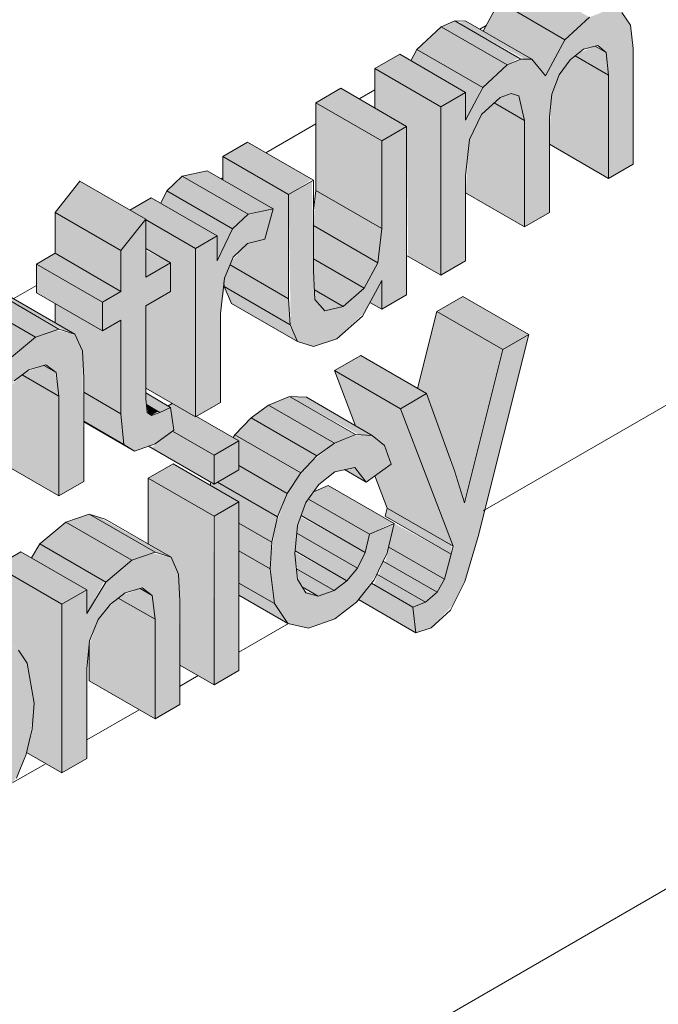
# Model space of a CAD drawing. Header units: centimetres. Extents: x 63272 to 70946, y -123 to 53714.
# Tile 33 of 50: x 70216 to 70250, y 52867 to 52920. Entities that reach past the tile are written whole.
import ezdxf

# ---------------------------------------------------------------- set-up
doc = ezdxf.new("R2010")
doc.units = ezdxf.units.CM
doc.layers.add('A-GENM', color=7, linetype='Continuous', lineweight=5)
doc.layers.add('A-WALL-PATT', color=7, linetype='Continuous', lineweight=5)

msp = doc.modelspace()

# ---------------------------------------------------------------- hatches: boundary and pattern name
at = {"layer": 'A-GENM', "true_color": 0x383e42}
for points in [[(70245.42, 52918.58), (70246.733, 52919.784), (70243.197, 52921.825), (70241.885, 52920.621), (70245.178, 52918.72)], [(70244.381, 52916.639), (70245.42, 52918.58), (70241.885, 52920.621), (70241.038, 52919.04), (70243.647, 52917.533), (70244.217, 52916.839)], [(70238.762, 52905.955), (70240.094, 52906.724), (70240.094, 52911.281), (70240.376, 52913.395), (70241.01, 52914.631), (70241.938, 52915.478), (70242.542, 52915.703), (70242.949, 52915.566), (70243.257, 52914.254), (70243.257, 52908.55), (70244.589, 52909.319), (70244.589, 52914.42), (70244.719, 52915.667), (70245.111, 52916.694), (70245.968, 52917.708), (70246.42, 52918.066), (70247.181, 52918.265), (70247.629, 52917.891), (70247.752, 52916.678), (70247.752, 52911.145), (70249.084, 52911.914), (70249.084, 52918.108), (70248.932, 52919.366), (70248.474, 52920.046), (70247.629, 52920.135), (70246.733, 52919.784), (70245.42, 52918.58), (70244.381, 52916.639), (70243.647, 52917.533), (70242.916, 52917.485), (70242.313, 52917.233), (70240.967, 52915.938), (70240.094, 52914.272), (70240.094, 52915.759), (70238.762, 52914.99), (70238.762, 52913.395)], [(70241.01, 52916.019), (70242.313, 52917.233), (70238.762, 52919.26), (70237.474, 52918.06), (70240.967, 52916.043)], [(70242.313, 52917.233), (70242.941, 52917.607), (70239.518, 52919.584), (70238.777, 52919.274), (70241.885, 52917.48)], [(70243.647, 52917.533), (70240.112, 52919.574), (70239.722, 52919.466), (70243.257, 52917.539)], [(70247.752, 52916.678), (70247.629, 52917.891), (70247.043, 52918.229), (70246.199, 52917.891), (70245.968, 52917.708), (70247.629, 52916.75)], [(70238.762, 52914.99), (70240.094, 52915.759), (70236.558, 52917.8), (70235.227, 52917.031), (70237.474, 52915.734)], [(70240.094, 52914.272), (70240.967, 52916.043), (70237.474, 52918.06), (70237.157, 52917.455), (70240.094, 52915.759), (70240.094, 52914.99)], [(70247.752, 52911.145), (70247.752, 52916.678), (70245.968, 52917.708), (70245.699, 52917.496), (70245.09, 52916.639), (70244.719, 52915.667), (70244.589, 52913.395), (70244.589, 52912.972)], [(70238.762, 52905.955), (70238.762, 52914.99), (70235.227, 52917.031), (70235.227, 52914.917), (70236.931, 52913.933), (70237.014, 52906.964)], [(70235.599, 52913.164), (70236.931, 52913.933), (70233.395, 52915.974), (70232.063, 52915.205), (70235.227, 52913.379)], [(70243.257, 52914.254), (70242.949, 52915.566), (70242.542, 52915.703), (70241.938, 52915.478), (70241.628, 52915.195), (70242.971, 52914.42)], [(70235.599, 52908.463), (70235.599, 52913.164), (70232.063, 52915.205), (70232.063, 52910.504), (70235.383, 52908.588)], [(70243.257, 52908.55), (70243.257, 52914.254), (70241.628, 52915.195), (70240.952, 52914.579), (70240.297, 52913.233), (70240.094, 52910.376), (70242.092, 52909.223)], [(70231.943, 52902.132), (70233.195, 52902.549), (70234.648, 52903.94), (70235.599, 52905.682), (70235.599, 52904.129), (70236.931, 52904.898), (70236.931, 52913.933), (70235.599, 52913.164), (70235.512, 52907.723), (70235.383, 52906.625), (70234.556, 52905.186), (70233.536, 52904.283), (70232.472, 52904.129), (70232.017, 52904.662), (70231.936, 52907.309), (70231.847, 52910.998), (70230.604, 52910.28), (70230.714, 52903.234), (70231.079, 52902.402)], [(70230.604, 52910.28), (70231.847, 52911.101), (70228.401, 52913.091), (70227.069, 52912.322), (70228.435, 52911.533)], [(70230.604, 52904.69), (70230.604, 52910.28), (70227.069, 52912.322), (70227.069, 52911.078), (70229.772, 52909.517), (70229.327, 52907.882), (70228.391, 52907.657), (70227.558, 52906.733), (70227.46, 52906.506), (70229.772, 52905.171)], [(70228.435, 52909.22), (70229.772, 52909.517), (70226.236, 52911.559), (70224.899, 52911.261), (70227.602, 52909.701)], [(70221.614, 52907.286), (70222.946, 52908.959), (70219.411, 52911), (70218.079, 52909.327)], [(70227.602, 52908.442), (70228.435, 52909.22), (70224.899, 52911.261), (70224.067, 52910.483), (70227.306, 52908.613)], [(70226.775, 52906.733), (70227.602, 52908.442), (70224.067, 52910.483), (70223.745, 52909.819), (70226.775, 52908.07), (70226.775, 52907.397)], [(70235.383, 52906.625), (70235.599, 52908.463), (70232.063, 52910.504), (70231.936, 52908.615), (70235.227, 52906.715)], [(70225.61, 52907.397), (70226.775, 52908.07), (70223.24, 52910.111), (70222.116, 52909.438), (70224.278, 52908.166)], [(70221.614, 52905.09), (70221.614, 52907.286), (70218.079, 52909.327), (70218.079, 52907.131), (70220.742, 52905.593)], [(70225.61, 52898.362), (70226.942, 52899.13), (70226.942, 52903.879), (70227.306, 52906.146), (70227.638, 52906.918), (70228.435, 52907.667), (70229.327, 52907.882), (70229.772, 52909.517), (70228.391, 52909.179), (70227.602, 52908.442), (70226.775, 52906.733), (70226.775, 52908.07), (70225.61, 52907.397), (70225.61, 52898.417)], [(70222.332, 52896.532), (70223.448, 52896.921), (70224.439, 52897.685), (70224.278, 52898.875), (70223.244, 52898.445), (70223.015, 52898.603), (70222.946, 52899.899), (70222.946, 52904.321), (70224.278, 52905.09), (70224.278, 52906.628), (70222.946, 52905.859), (70222.933, 52908.942), (70221.614, 52907.286), (70221.614, 52905.09), (70220.615, 52904.513), (70220.615, 52902.975), (70221.614, 52903.552), (70221.623, 52898.445), (70221.775, 52896.881), (70222.074, 52896.694)], [(70225.61, 52898.362), (70225.61, 52907.397), (70222.946, 52908.935), (70222.946, 52907.397), (70224.278, 52906.628), (70224.278, 52905.09), (70222.946, 52904.321), (70222.946, 52899.899), (70224.72, 52898.875)], [(70234.648, 52905.268), (70235.383, 52906.625), (70231.936, 52908.615), (70231.936, 52906.834), (70234.137, 52905.563)], [(70220.615, 52904.513), (70221.614, 52905.09), (70218.079, 52907.131), (70217.08, 52906.554), (70219.616, 52905.09)], [(70222.946, 52905.859), (70224.278, 52906.628), (70222.946, 52907.286)], [(70220.615, 52902.975), (70220.615, 52904.513), (70217.08, 52906.554), (70217.08, 52905.016), (70220.476, 52903.056)], [(70233.536, 52904.283), (70234.648, 52905.268), (70231.936, 52906.834), (70232.017, 52905.16), (70232.544, 52904.856)], [(70230.682, 52903.306), (70230.604, 52904.69), (70227.46, 52906.506), (70227.133, 52905.585), (70227.158, 52905.341), (70230.604, 52903.351)], [(70235.599, 52904.129), (70235.599, 52905.682), (70234.954, 52904.501), (70235.383, 52904.253)], [(70217.031, 52902.636), (70218.284, 52903.071), (70214.753, 52905.11), (70213.495, 52904.677), (70216.77, 52902.786)], [(70219.147, 52902.796), (70215.611, 52904.837), (70214.753, 52905.11), (70218.583, 52902.975)], [(70231.079, 52902.402), (70230.604, 52903.351), (70227.158, 52905.322), (70227.544, 52904.444), (70229.639, 52903.234)], [(70232.544, 52904.045), (70233.536, 52904.283), (70231.99, 52905.176), (70232.063, 52904.607), (70232.472, 52904.129)], [(70215.64, 52901.47), (70217.031, 52902.636), (70213.495, 52904.677), (70212.105, 52903.511), (70215.563, 52901.514)], [(70221.614, 52898.533), (70221.614, 52903.552), (70220.615, 52902.975), (70218.079, 52904.44), (70218.079, 52903.412), (70219.151, 52902.786), (70219.546, 52901.895), (70219.616, 52899.686), (70220.615, 52899.109)], [(70242.092, 52901.974), (70243.486, 52902.779), (70239.951, 52904.82), (70238.556, 52904.015), (70240.967, 52902.623)], [(70240.549, 52895.833), (70242.092, 52901.974), (70238.556, 52904.015), (70237.52, 52899.891), (70238.002, 52899.613), (70239.059, 52896.693), (70239.503, 52896.436)], [(70213.29, 52891.249), (70214.622, 52892.018), (70214.622, 52896.812), (70214.774, 52898.316), (70215.244, 52899.473), (70215.894, 52900.291), (70216.674, 52900.892), (70217.589, 52901.151), (70218.131, 52900.745), (70218.284, 52898.533), (70218.284, 52894.132), (70219.616, 52894.901), (70219.546, 52901.895), (70219.147, 52902.796), (70218.131, 52903.015), (70217.031, 52902.636), (70215.64, 52901.47), (70214.622, 52899.791), (70214.622, 52901.053), (70213.29, 52900.284), (70213.29, 52893.073)], [(70237.43, 52886.787), (70238.244, 52887.065), (70239.428, 52888.298), (70240.055, 52889.54), (70240.967, 52892.769), (70243.486, 52902.779), (70242.092, 52901.974), (70240.026, 52893.759), (70238.744, 52897.563), (70238.002, 52899.613), (70236.598, 52898.802), (70239.428, 52891.434), (70238.894, 52889.54), (70238.572, 52888.962), (70237.94, 52888.427), (70237.264, 52888.172)], [(70236.598, 52898.802), (70238.002, 52899.613), (70234.467, 52901.654), (70233.062, 52900.843), (70234.191, 52900.192)], [(70218.284, 52899.473), (70218.079, 52900.775), (70217.48, 52901.121), (70216.483, 52900.745), (70216.311, 52900.612), (70218.18, 52899.533)], [(70239.428, 52891.434), (70236.598, 52898.802), (70233.065, 52900.835), (70234.197, 52897.889), (70235.09, 52897.373), (70235.736, 52896.837), (70236.098, 52895.822), (70235.231, 52895.196), (70235.892, 52893.475), (70239.324, 52891.494)], [(70218.284, 52894.132), (70218.284, 52899.473), (70216.311, 52900.612), (70215.64, 52899.971), (70215.229, 52899.454), (70214.749, 52898.071), (70214.774, 52896.159), (70218.131, 52894.221)], [(70221.775, 52896.881), (70221.614, 52898.533), (70219.616, 52899.686), (70219.616, 52898.127), (70221.614, 52896.974)], [(70223.698, 52898.603), (70224.278, 52898.875), (70222.946, 52899.644), (70223.016, 52898.997), (70223.61, 52898.654)], [(70233.065, 52896.955), (70234.137, 52897.448), (70230.655, 52899.458), (70229.53, 52898.996), (70233.062, 52896.956)], [(70235.09, 52897.373), (70231.555, 52899.414), (70230.659, 52899.456), (70234.382, 52897.407), (70234.766, 52897.389)], [(70223.244, 52898.445), (70223.61, 52898.654), (70222.977, 52899.02), (70223.073, 52898.557)], [(70226.609, 52896.303), (70227.941, 52897.072), (70224.357, 52899.085), (70224.136, 52898.957), (70224.278, 52898.875), (70224.444, 52897.552), (70225.61, 52896.879)], [(70232.123, 52896.274), (70233.062, 52896.956), (70229.53, 52898.996), (70228.588, 52898.315), (70231.253, 52896.776)], [(70231.253, 52895.362), (70232.123, 52896.274), (70228.588, 52898.315), (70227.718, 52897.403), (70230.526, 52895.782)], [(70226.609, 52894.765), (70226.609, 52896.303), (70224.374, 52897.593), (70223.244, 52896.708), (70226.477, 52894.841)], [(70230.526, 52894.258), (70231.253, 52895.362), (70227.718, 52897.403), (70227.621, 52897.256), (70227.941, 52897.072), (70227.941, 52895.751), (70228.317, 52895.534)], [(70231.667, 52887.03), (70233.083, 52887.545), (70234.347, 52888.567), (70235.424, 52890.102), (70235.979, 52891.434), (70236.217, 52892.63), (70234.933, 52892.073), (70234.663, 52891.003), (70234.088, 52890.005), (70233.728, 52889.573), (70233.039, 52889.058), (70232.19, 52888.756), (70231.446, 52889.058), (70231.083, 52889.668), (70230.952, 52891.177), (70231.17, 52892.767), (70231.665, 52893.96), (70232.372, 52894.861), (70233.076, 52895.423), (70234.191, 52895.602), (70234.766, 52894.861), (70236.098, 52895.822), (70235.736, 52896.837), (70235.09, 52897.373), (70234.084, 52897.373), (70233.062, 52896.952), (70231.714, 52895.845), (70230.923, 52894.861), (70230.526, 52894.258), (70229.907, 52892.533), (70229.66, 52890.977), (70229.63, 52890.026), (70229.844, 52888.355), (70230.559, 52887.297), (70231.519, 52887.065)], [(70240.026, 52893.759), (70240.549, 52895.833), (70239.059, 52896.693), (70239.877, 52894.244)], [(70226.609, 52893.035), (70227.941, 52893.804), (70224.405, 52895.845), (70223.073, 52895.076), (70226.543, 52893.073)], [(70230.013, 52893.004), (70230.526, 52894.258), (70227.941, 52895.751), (70227.941, 52895.534), (70226.786, 52894.867), (70229.893, 52893.073)], [(70234.766, 52894.861), (70234.137, 52895.654), (70233.597, 52895.536), (70234.191, 52895.193)], [(70226.609, 52883.999), (70226.543, 52893.073), (70223.073, 52895.076), (70223.073, 52891.55), (70224.312, 52890.827), (70224.707, 52889.936), (70224.777, 52887.514), (70224.777, 52885.057)], [(70229.707, 52891.642), (70230.013, 52893.004), (70226.786, 52894.867), (70226.609, 52894.765), (70226.414, 52894.765), (70226.477, 52894.649), (70227.941, 52893.804), (70227.941, 52892.661), (70228.644, 52892.255)], [(70234.933, 52892.073), (70236.193, 52892.691), (70232.729, 52894.691), (70231.942, 52894.351), (70231.665, 52893.96), (70234.137, 52892.533)], [(70234.706, 52891.09), (70234.933, 52892.073), (70231.665, 52893.96), (70231.397, 52893.398), (70231.279, 52893.069), (70234.294, 52891.327)], [(70239.324, 52891.001), (70239.324, 52891.494), (70235.892, 52893.475), (70235.788, 52893.042), (70238.96, 52891.211)], [(70222.192, 52890.677), (70223.445, 52891.112), (70219.914, 52893.151), (70218.656, 52892.718), (70221.931, 52890.827)], [(70224.308, 52890.837), (70220.476, 52892.972), (70220.05, 52893.073), (70223.449, 52891.11)], [(70234.294, 52890.254), (70234.706, 52891.09), (70231.255, 52893.004), (70231.046, 52892.129), (70234.137, 52890.345)], [(70220.801, 52889.511), (70222.192, 52890.677), (70218.656, 52892.718), (70217.266, 52891.552), (70220.724, 52889.555)], [(70229.605, 52890.214), (70229.707, 52891.642), (70227.941, 52892.661), (70227.941, 52891.175), (70229.289, 52890.397)], [(70238.96, 52889.658), (70239.324, 52891.001), (70236.265, 52892.65), (70235.968, 52891.386), (70238.572, 52889.882)], [(70233.729, 52889.574), (70234.294, 52890.254), (70231.046, 52892.129), (70230.952, 52891.177), (70233.728, 52889.574)], [(70219.783, 52887.832), (70220.724, 52889.555), (70217.266, 52891.552), (70216.814, 52890.808), (70219.783, 52889.094), (70219.783, 52888.325)], [(70238.572, 52888.962), (70238.96, 52889.658), (70235.968, 52891.386), (70235.788, 52890.569), (70237.94, 52889.327)], [(70218.451, 52888.325), (70219.783, 52889.094), (70216.247, 52891.135), (70214.915, 52890.366), (70217.266, 52889.009)], [(70218.451, 52879.29), (70219.783, 52880.059), (70219.783, 52884.852), (70219.935, 52886.357), (70220.476, 52887.602), (70221.055, 52888.332), (70221.835, 52888.933), (70222.75, 52889.192), (70223.292, 52888.786), (70223.445, 52887.514), (70223.445, 52882.173), (70224.777, 52882.942), (70224.707, 52889.936), (70224.308, 52890.837), (70223.292, 52891.056), (70222.192, 52890.677), (70220.801, 52889.511), (70219.783, 52887.832), (70219.783, 52889.094), (70218.451, 52888.325), (70218.451, 52882.911)], [(70229.844, 52888.355), (70229.605, 52890.214), (70227.941, 52891.175), (70227.941, 52889.454)], [(70233.039, 52889.058), (70233.728, 52889.574), (70230.945, 52891.099), (70230.943, 52890.977), (70231.083, 52890.187), (70232.394, 52889.43)], [(70218.451, 52879.29), (70218.451, 52888.325), (70214.915, 52890.366), (70214.915, 52886.554), (70216.119, 52885.859), (70216.581, 52885.166), (70216.945, 52882.911), (70216.848, 52881.635), (70216.557, 52880.383), (70216.953, 52880.155)], [(70232.19, 52888.756), (70233.039, 52889.058), (70231.024, 52890.214), (70231.17, 52889.521), (70231.519, 52889.143), (70231.879, 52888.935)], [(70237.94, 52888.427), (70238.572, 52888.962), (70235.681, 52890.631), (70235.424, 52889.879), (70237.43, 52888.721)], [(70237.264, 52888.172), (70237.94, 52888.427), (70235.34, 52889.928), (70235.196, 52889.366), (70236.821, 52888.427)], [(70223.445, 52887.514), (70223.292, 52888.786), (70222.641, 52889.161), (70221.644, 52888.786), (70221.472, 52888.653), (70223.292, 52887.602)], [(70230.559, 52887.297), (70229.844, 52888.355), (70227.941, 52889.454), (70227.941, 52888.808), (70230.526, 52887.316)], [(70237.43, 52886.787), (70237.264, 52888.172), (70235.051, 52889.449), (70234.347, 52888.567), (70236.598, 52887.267)], [(70223.445, 52882.173), (70223.445, 52887.514), (70221.472, 52888.653), (70220.801, 52888.012), (70220.39, 52887.495), (70219.91, 52886.112), (70219.935, 52884.2), (70222.167, 52882.911)], [(70232.19, 52888.756), (70231.446, 52889.058), (70231.667, 52888.896)]]:
    msp.add_hatch(color=250, dxfattribs=at).paths.add_polyline_path(points)
h = msp.add_hatch(color=250, dxfattribs=at)
h.paths.add_polyline_path([(70226.609, 52883.999), (70227.941, 52884.768), (70227.941, 52893.804), (70226.609, 52893.035), (70226.609, 52884.768)])
h.paths.add_polyline_path([(70226.609, 52894.765), (70227.941, 52895.534), (70227.941, 52897.072), (70226.609, 52896.3), (70226.609, 52894.969)])
h = msp.add_hatch(color=250, dxfattribs=at)
h.paths.add_polyline_path([(70210.293, 52871.119), (70211.625, 52871.888), (70211.625, 52876.55), (70212.546, 52876.057), (70213.645, 52876.325), (70214.491, 52876.959), (70215.312, 52877.876), (70216.134, 52879.29), (70216.63, 52880.699), (70216.892, 52882.215), (70216.953, 52883.011), (70216.581, 52885.166), (70216.119, 52885.859), (70215.476, 52886.206), (70214.404, 52886.079), (70213.645, 52885.693), (70212.505, 52884.601), (70211.625, 52882.911), (70211.625, 52884.384), (70210.293, 52883.615), (70210.293, 52872.75)])
h.paths.add_polyline_path([(70212.839, 52877.584), (70212.171, 52877.834), (70211.759, 52878.591), (70211.651, 52880.047), (70211.937, 52881.717), (70212.47, 52882.911), (70213.054, 52883.697), (70213.802, 52884.256), (70214.404, 52884.447), (70215.041, 52884.229), (70215.476, 52883.503), (70215.621, 52882.215), (70215.323, 52880.277), (70214.915, 52879.278), (70214.372, 52878.476), (70213.6, 52877.834)])
at = {"layer": 'A-WALL-PATT'}
h = msp.add_hatch(dxfattribs=at)
h.set_pattern_fill('FP_10', color=256, style=0, pattern_type=2)
h.set_pattern_definition([(30, (63731.847, 54968.172), (-8e-05, 25.924136), [])])
h.paths.add_polyline_path([(70071.472, 52639.092), (70088.574, 52648.966), (70088.574, 52829.719), (70088.745, 52830.735), (70089.417, 52831.743), (70090.447, 52832.491), (70109.292, 52843.445), (70109.292, 52859.438), (70088.876, 52847.651), (70083.293, 52854.596), (70082.119, 52855.274), (70071.472, 52868.519), (70071.472, 52649.202)])
h.paths.add_polyline_path([(70098.574, 52654.739), (70316.025, 52780.284), (70316.025, 52978.796), (70119.292, 52865.212), (70119.292, 52839.289), (70119.092, 52838.222), (70118.449, 52837.265), (70117.686, 52836.671), (70098.574, 52825.57), (70098.574, 52659.364)])
h.paths.add_polyline_path([(70136.283, 52846.789), (70132.748, 52848.83), (70129.842, 52859.456), (70131.215, 52860.249), (70134.751, 52858.207), (70134.891, 52857.616), (70136.09, 52863.063), (70138.07, 52864.206), (70141.605, 52862.165), (70141.877, 52861.247), (70142.953, 52867.025), (70144.326, 52867.818), (70145.491, 52867.145), (70145.491, 52868.491), (70146.823, 52869.26), (70150.077, 52867.381), (70150.541, 52868.016), (70152.17, 52869.241), (70153.48, 52869.714), (70154.636, 52869.442), (70156.979, 52868.09), (70156.979, 52871.855), (70158.311, 52872.624), (70160.068, 52871.61), (70160.1, 52871.783), (70156.979, 52873.585), (70156.979, 52875.123), (70158.311, 52875.892), (70161.32, 52874.155), (70161.846, 52874.691), (70163.058, 52875.521), (70164.481, 52876.077), (70165.831, 52875.67), (70167.8, 52874.533), (70167.8, 52881.371), (70169.132, 52882.14), (70172.039, 52880.462), (70172.119, 52880.596), (70173.96, 52881.659), (70175.292, 52880.89), (70175.292, 52882.428), (70176.624, 52883.197), (70178.57, 52882.117), (70178.618, 52882.238), (70175.292, 52884.158), (70175.292, 52885.696), (70176.624, 52886.465), (70179.878, 52884.587), (70180.341, 52885.222), (70181.834, 52886.398), (70183.281, 52886.92), (70184.437, 52886.648), (70187.973, 52884.607), (70188.731, 52883.537), (70188.942, 52881.228), (70187.651, 52880.435), (70188.942, 52879.69), (70188.471, 52878.282), (70187.451, 52876.703), (70186.323, 52875.61), (70185.445, 52874.98), (70183.756, 52874.406), (70182.68, 52874.602), (70180.16, 52876.057), (70180.16, 52872.121), (70178.828, 52871.352), (70175.654, 52873.077), (70177.662, 52870.679), (70176.107, 52869.781), (70172.766, 52871.59), (70172.668, 52871.424), (70172.565, 52867.736), (70171.336, 52867.026), (70169.625, 52867.955), (70169.344, 52867.026), (70168.063, 52865.259), (70166.687, 52864.15), (70165.293, 52863.556), (70164.364, 52863.536), (70161.846, 52864.99), (70161.752, 52859.598), (70161.469, 52858.527), (70160.815, 52857.508), (70159.729, 52856.699), (70158.837, 52856.344), (70155.915, 52857.969), (70155.301, 52857.643), (70153.955, 52857.2), (70152.686, 52857.508), (70150.359, 52858.852), (70150.359, 52854.915), (70149.027, 52854.146), (70145.827, 52855.994), (70144.953, 52851.794), (70143.53, 52850.973), (70139.995, 52853.014), (70139.441, 52854.752), (70137.891, 52847.717), (70136.437, 52846.877)])
h.paths.add_polyline_path([(70185.453, 52860.238), (70181.918, 52862.28), (70179.538, 52869.941), (70180.921, 52870.74), (70183.484, 52869.26), (70184.079, 52872.563), (70185.666, 52873.479), (70188.083, 52872.084), (70188.803, 52875.29), (70190.193, 52876.092), (70193.728, 52874.051), (70191.33, 52863.631), (70189.719, 52862.701), (70187.556, 52863.951), (70187.082, 52861.178), (70185.807, 52860.443)])
h.paths.add_polyline_path([(70148.755, 52864.876), (70148.817, 52865.033), (70147.826, 52865.605), (70147.862, 52865.392), (70148.694, 52864.912)])
h.paths.add_polyline_path([(70162.249, 52867.467), (70163.17, 52867.74), (70163.511, 52868.175), (70161.846, 52869.072), (70161.898, 52867.669)])
h.paths.add_polyline_path([(70198.972, 52868.044), (70195.437, 52870.085), (70195.388, 52882.518), (70191.852, 52884.559), (70191.167, 52885.514), (70190.748, 52886.861), (70190.609, 52888.481), (70190.766, 52890.366), (70191.24, 52892.188), (70192.003, 52893.884), (70193.033, 52895.391), (70194.254, 52896.651), (70195.593, 52897.609), (70197.053, 52898.213), (70198.26, 52898.191), (70201.858, 52896.172), (70202.13, 52896.86), (70203.316, 52898.486), (70204.809, 52899.662), (70206.256, 52900.184), (70207.412, 52899.912), (70209.754, 52898.56), (70209.754, 52902.325), (70211.086, 52903.094), (70211.653, 52902.767), (70212.105, 52903.511), (70213.645, 52904.729), (70214.753, 52905.11), (70215.888, 52904.677), (70218.079, 52903.412), (70218.079, 52904.44), (70217.08, 52905.11), (70217.08, 52906.554), (70218.079, 52907.131), (70218.079, 52909.327), (70219.411, 52911), (70222.095, 52909.45), (70223.24, 52910.111), (70223.745, 52909.819), (70224.067, 52910.483), (70224.899, 52911.261), (70226.236, 52911.559), (70227.069, 52911.078), (70227.069, 52912.322), (70228.401, 52913.091), (70231.936, 52911.049), (70232.037, 52910.28), (70232.063, 52911.049), (70232.063, 52915.205), (70233.395, 52915.974), (70235.227, 52914.99), (70235.227, 52917.031), (70236.558, 52917.8), (70237.157, 52917.455), (70237.474, 52918.06), (70238.777, 52919.274), (70239.722, 52919.581), (70240.112, 52919.574), (70241.038, 52919.04), (70241.885, 52920.621), (70243.257, 52921.849), (70244.217, 52922.214), (70244.939, 52922.088), (70248.474, 52920.046), (70248.932, 52919.366), (70249.084, 52917.891), (70249.084, 52911.914), (70247.752, 52911.145), (70244.589, 52912.972), (70244.589, 52909.319), (70243.257, 52908.55), (70240.094, 52910.376), (70240.094, 52906.724), (70238.762, 52905.955), (70236.931, 52907.012), (70236.931, 52904.898), (70235.599, 52904.129), (70234.954, 52904.501), (70234.556, 52903.77), (70233.062, 52902.504), (70231.943, 52902.132), (70230.682, 52902.631), (70227.544, 52904.444), (70227.133, 52905.585), (70226.942, 52903.234), (70226.911, 52899.113), (70225.737, 52898.344), (70227.621, 52897.256), (70227.941, 52897.637), (70228.588, 52898.315), (70229.53, 52898.996), (70230.662, 52899.457), (70231.555, 52899.414), (70234.137, 52898.046), (70233.062, 52900.843), (70234.467, 52901.654), (70237.52, 52899.891), (70238.556, 52904.015), (70239.951, 52904.82), (70243.486, 52902.779), (70240.055, 52889.54), (70239.282, 52888.009), (70238.244, 52887.065), (70237.43, 52886.787), (70234.294, 52888.5), (70233.902, 52888.172), (70233.039, 52887.529), (70231.667, 52887.03), (70230.526, 52887.316), (70227.941, 52888.808), (70227.941, 52884.768), (70226.609, 52883.999), (70224.777, 52885.057), (70224.724, 52882.911), (70223.445, 52882.173), (70219.91, 52884.214), (70219.91, 52886.112), (70219.783, 52884.852), (70219.783, 52880.059), (70218.451, 52879.29), (70216.532, 52880.277), (70215.689, 52878.476), (70214.915, 52877.432), (70214.372, 52876.87), (70213.6, 52876.306), (70212.469, 52876.039), (70211.625, 52876.449), (70211.625, 52871.888), (70210.293, 52871.119), (70207.297, 52872.85), (70206.964, 52872.657), (70205.632, 52873.426), (70205.632, 52871.888), (70199.984, 52868.628)])
h.paths.add_polyline_path([(70167.8, 52871.019), (70167.8, 52871.951), (70167.37, 52872.2), (70166.396, 52871.829), (70167.672, 52871.093)])
h.paths.add_polyline_path([(70175.292, 52873.51), (70175.292, 52875.878), (70174.473, 52874.488)])
h.paths.add_polyline_path([(70200.304, 52874.433), (70202.096, 52875.467), (70203.428, 52874.699), (70203.428, 52883.734), (70204.76, 52884.503), (70206.758, 52883.423), (70206.758, 52883.542), (70203.428, 52885.464), (70203.467, 52887.025), (70204.76, 52887.771), (70207.59, 52886.137), (70208.09, 52886.425), (70208.683, 52886.082), (70209.01, 52886.724), (70210.557, 52887.992), (70211.155, 52888.238), (70211.958, 52888.238), (70214.915, 52886.554), (70214.915, 52890.366), (70216.247, 52891.135), (70216.814, 52890.808), (70217.266, 52891.552), (70218.656, 52892.718), (70219.914, 52893.151), (70221.049, 52892.718), (70223.073, 52891.55), (70223.073, 52895.076), (70224.405, 52895.845), (70226.414, 52894.765), (70226.436, 52894.864), (70223.016, 52896.771), (70222.332, 52896.532), (70219.616, 52898.06), (70219.616, 52894.901), (70218.284, 52894.132), (70214.749, 52896.173), (70214.749, 52898.071), (70214.622, 52896.812), (70214.622, 52892.018), (70213.29, 52891.249), (70211.661, 52892.189), (70211.271, 52891.249), (70210.611, 52890.171), (70209.681, 52889.149), (70208.42, 52888.245), (70206.731, 52887.67), (70205.655, 52887.866), (70203.361, 52889.182), (70202.643, 52887.002), (70201.705, 52885.319), (70200.622, 52884.009), (70198.972, 52882.807), (70198.101, 52882.388), (70200.304, 52881.116), (70200.304, 52875.467)])
h.paths.add_polyline_path([(70195.533, 52886.442), (70196.569, 52887.229), (70197.47, 52888.306), (70198.169, 52889.657), (70198.6, 52891.223), (70199.984, 52891.566), (70201.53, 52890.693), (70201.353, 52890.928), (70201.138, 52893.073), (70201.097, 52893.689), (70199.928, 52894.364), (70199.076, 52894), (70197.839, 52893.073), (70196.814, 52891.843), (70196.28, 52890.957), (70195.816, 52889.693), (70195.477, 52887.199)])
h.paths.add_polyline_path([(70235.761, 52892.941), (70235.892, 52893.475), (70235.231, 52895.196), (70234.766, 52894.861), (70233.597, 52895.536), (70233.062, 52895.412), (70232.123, 52894.606), (70232.123, 52894.429), (70232.729, 52894.691), (70235.586, 52893.042)])
h.paths.add_polyline_path([(70224.136, 52898.957), (70224.278, 52899.13), (70222.946, 52899.899), (70222.946, 52899.644), (70223.866, 52899.113)])
h.paths.add_polyline_path([(70255.411, 52915.567), (70251.875, 52917.608), (70251.875, 52929.912), (70253.207, 52930.68), (70255.875, 52929.14), (70258.67, 52933.834), (70260.532, 52934.91), (70264.068, 52932.869), (70263.812, 52932.439), (70266.398, 52930.946), (70266.499, 52930.177), (70266.526, 52930.946), (70266.526, 52935.102), (70267.857, 52935.871), (70269.689, 52934.814), (70269.689, 52940.196), (70271.021, 52940.965), (70273.185, 52939.716), (70273.224, 52941.192), (70274.517, 52942.816), (70277.201, 52941.266), (70278.512, 52942.023), (70282.048, 52939.981), (70282.149, 52939.212), (70282.175, 52939.981), (70282.175, 52944.137), (70283.507, 52944.906), (70285.338, 52943.922), (70285.338, 52945.964), (70286.504, 52946.636), (70287.009, 52946.344), (70287.331, 52947.009), (70288.163, 52947.787), (70289.609, 52948.084), (70289.5, 52948.367), (70290.905, 52949.178), (70293.959, 52947.415), (70294.994, 52951.538), (70296.389, 52952.343), (70299.924, 52950.302), (70296.493, 52937.063), (70295.612, 52935.434), (70294.683, 52934.588), (70293.868, 52934.31), (70290.333, 52936.352), (70290.206, 52937.409), (70290.166, 52935.633), (70288.781, 52934.941), (70287.043, 52935.944), (70287.043, 52933.83), (70285.711, 52933.061), (70285.066, 52933.433), (70284.668, 52932.703), (70283.307, 52931.481), (70281.951, 52931.097), (70280.794, 52931.563), (70278.052, 52933.146), (70278.052, 52931.46), (70279.384, 52930.691), (70279.551, 52929.459), (70278.35, 52928.666), (70277.438, 52928.348), (70274.556, 52929.98), (70274.556, 52926.621), (70273.224, 52925.852), (70271.393, 52926.909), (70271.393, 52924.794), (70270.061, 52924.025), (70269.417, 52924.398), (70268.895, 52923.556), (70267.658, 52922.446), (70266.405, 52922.029), (70265.145, 52922.528), (70262.006, 52924.34), (70261.609, 52925.244), (70261.531, 52928.606), (70259.482, 52925.162), (70264.234, 52920.661), (70262.606, 52919.721), (70259.07, 52921.762), (70258.038, 52922.741), (70256.742, 52920.565), (70256.742, 52916.336)])
h.paths.add_polyline_path([(70290.206, 52937.751), (70290.843, 52937.992), (70291.475, 52938.526), (70291.862, 52939.223), (70292.331, 52940.998), (70291.257, 52943.793), (70290.822, 52943.258), (70290.422, 52942.326), (70290.206, 52940.405), (70290.206, 52937.992)])

# ---------------------------------------------------------------- linework, layer by layer
at = {"layer": 'A-GENM'}
for p, q in [((70241.038, 52919.04), (70241.885, 52920.621)), ((70241.885, 52920.621), (70245.42, 52918.58)), ((70246.733, 52919.784), (70245.42, 52918.58)), ((70248.932, 52919.366), (70248.474, 52920.046)), ((70237.474, 52918.06), (70238.777, 52919.274)), ((70238.777, 52919.274), (70239.518, 52919.584)), ((70238.777, 52919.274), (70242.313, 52917.233)), ((70239.518, 52919.584), (70240.112, 52919.574)), ((70239.518, 52919.584), (70243.054, 52917.543)), ((70240.112, 52919.574), (70243.647, 52917.533)), ((70249.084, 52918.108), (70248.932, 52919.366)), ((70245.42, 52918.58), (70244.381, 52916.639)), ((70246.42, 52918.066), (70247.181, 52918.265)), ((70247.043, 52918.229), (70247.629, 52917.891)), ((70247.181, 52918.265), (70247.629, 52917.891)), ((70235.227, 52917.031), (70236.558, 52917.8)), ((70236.558, 52917.8), (70240.094, 52915.759)), ((70237.157, 52917.455), (70237.474, 52918.06)), ((70237.474, 52918.06), (70241.01, 52916.019)), ((70245.699, 52917.496), (70246.42, 52918.066)), ((70245.968, 52917.708), (70247.752, 52916.678)), ((70247.629, 52917.891), (70247.752, 52916.678)), ((70249.084, 52911.914), (70249.084, 52918.108)), ((70242.313, 52917.233), (70241.01, 52916.019)), ((70243.054, 52917.543), (70242.313, 52917.233)), ((70243.647, 52917.533), (70243.054, 52917.543)), ((70244.381, 52916.639), (70243.647, 52917.533)), ((70245.111, 52916.694), (70245.699, 52917.496)), ((70235.227, 52914.917), (70235.227, 52917.031)), ((70235.227, 52917.031), (70238.762, 52914.99)), ((70244.719, 52915.667), (70245.111, 52916.694)), ((70247.752, 52916.678), (70247.752, 52911.145)), ((70232.063, 52915.205), (70233.395, 52915.974)), ((70233.395, 52915.974), (70236.931, 52913.933)), ((70240.094, 52915.759), (70238.762, 52914.99)), ((70241.01, 52916.019), (70240.094, 52914.272)), ((70240.094, 52914.272), (70240.094, 52915.759)), ((70241.938, 52915.478), (70242.542, 52915.703)), ((70242.542, 52915.703), (70242.949, 52915.566)), ((70242.949, 52915.566), (70243.257, 52914.254)), ((70244.589, 52914.42), (70244.719, 52915.667)), ((70232.063, 52910.504), (70232.063, 52915.205)), ((70232.063, 52915.205), (70235.599, 52913.164)), ((70238.762, 52914.99), (70238.762, 52905.955)), ((70240.952, 52914.579), (70241.938, 52915.478)), ((70241.628, 52915.195), (70243.257, 52914.254)), ((70240.297, 52913.233), (70240.952, 52914.579)), ((70236.931, 52913.933), (70235.599, 52913.164)), ((70236.931, 52904.898), (70236.931, 52913.933)), ((70243.257, 52914.254), (70243.257, 52908.55)), ((70244.589, 52909.319), (70244.589, 52914.42)), ((70227.069, 52912.322), (70228.401, 52913.091)), ((70228.401, 52913.091), (70231.936, 52911.049)), ((70235.599, 52913.164), (70235.599, 52908.463)), ((70240.094, 52911.281), (70240.297, 52913.233)), ((70244.589, 52912.972), (70247.752, 52911.145)), ((70227.069, 52911.078), (70227.069, 52912.322)), ((70227.069, 52912.322), (70230.604, 52910.28)), ((70247.752, 52911.145), (70249.084, 52911.914)), ((70224.899, 52911.261), (70226.236, 52911.559)), ((70226.236, 52911.559), (70229.772, 52909.517)), ((70240.094, 52906.724), (70240.094, 52911.281)), ((70218.079, 52909.327), (70219.411, 52911)), ((70219.411, 52911), (70222.946, 52908.959)), ((70224.067, 52910.483), (70224.899, 52911.261)), ((70224.899, 52911.261), (70228.435, 52909.22)), ((70231.936, 52911.049), (70230.604, 52910.28)), ((70231.936, 52906.183), (70231.936, 52911.049)), ((70223.745, 52909.819), (70224.067, 52910.483)), ((70224.067, 52910.483), (70227.602, 52908.442)), ((70230.604, 52910.28), (70230.604, 52904.69)), ((70231.936, 52909.422), (70232.063, 52910.504)), ((70232.063, 52910.504), (70235.599, 52908.463)), ((70240.094, 52910.376), (70243.257, 52908.55)), ((70222.095, 52909.45), (70223.24, 52910.111)), ((70223.24, 52910.111), (70226.775, 52908.07)), ((70218.079, 52907.131), (70218.079, 52909.327)), ((70218.079, 52909.327), (70221.614, 52907.286)), ((70228.435, 52909.22), (70227.602, 52908.442)), ((70229.772, 52909.517), (70228.435, 52909.22)), ((70229.327, 52907.882), (70229.772, 52909.517)), ((70243.257, 52908.55), (70244.589, 52909.319)), ((70222.946, 52908.959), (70221.614, 52907.286)), ((70222.933, 52908.942), (70225.61, 52907.397)), ((70222.946, 52905.859), (70222.946, 52908.959)), ((70227.602, 52908.442), (70226.775, 52906.733)), ((70231.936, 52908.615), (70235.383, 52906.625)), ((70235.599, 52908.463), (70235.383, 52906.625)), ((70226.775, 52908.07), (70225.61, 52907.397)), ((70226.775, 52906.733), (70226.775, 52908.07)), ((70227.638, 52906.918), (70228.391, 52907.657)), ((70228.391, 52907.657), (70229.327, 52907.882)), ((70217.08, 52906.554), (70218.079, 52907.131)), ((70218.079, 52907.131), (70221.614, 52905.09)), ((70221.614, 52907.286), (70221.614, 52905.09)), ((70222.946, 52907.397), (70224.278, 52906.628)), ((70225.61, 52907.397), (70225.61, 52898.362)), ((70217.08, 52905.016), (70217.08, 52906.554)), ((70217.08, 52906.554), (70220.615, 52904.513)), ((70224.278, 52906.628), (70222.946, 52905.859)), ((70224.278, 52905.09), (70224.278, 52906.628)), ((70227.158, 52905.8), (70227.638, 52906.918)), ((70231.936, 52906.834), (70234.648, 52905.268)), ((70235.383, 52906.625), (70234.648, 52905.268)), ((70238.762, 52905.955), (70236.931, 52907.012)), ((70238.762, 52905.955), (70240.094, 52906.724)), ((70227.46, 52906.506), (70230.604, 52904.69)), ((70232.017, 52904.662), (70231.936, 52906.183)), ((70226.942, 52903.879), (70227.158, 52905.8)), ((70227.147, 52905.347), (70227.133, 52905.585)), ((70234.556, 52903.77), (70235.599, 52905.682)), ((70235.599, 52905.682), (70235.599, 52904.129)), ((70214.753, 52905.11), (70218.288, 52903.069)), ((70217.08, 52905.016), (70220.615, 52902.975)), ((70221.614, 52905.09), (70220.615, 52904.513)), ((70222.946, 52904.321), (70224.278, 52905.09)), ((70227.544, 52904.444), (70227.147, 52905.347)), ((70227.147, 52905.347), (70230.682, 52903.306)), ((70231.99, 52905.176), (70233.536, 52904.283)), ((70234.648, 52905.268), (70233.536, 52904.283)), ((70217.031, 52902.636), (70213.495, 52904.677)), ((70215.611, 52904.837), (70219.147, 52902.796)), ((70218.079, 52903.412), (70218.079, 52904.44)), ((70220.615, 52904.513), (70220.615, 52902.975)), ((70227.544, 52904.444), (70231.079, 52902.402)), ((70230.604, 52904.69), (70230.682, 52903.306)), ((70232.544, 52904.045), (70232.017, 52904.662)), ((70235.599, 52904.129), (70234.954, 52904.501)), ((70235.599, 52904.129), (70236.931, 52904.898)), ((70238.556, 52904.015), (70239.951, 52904.82)), ((70239.951, 52904.82), (70243.486, 52902.779)), ((70222.946, 52899.347), (70222.946, 52904.321)), ((70233.536, 52904.283), (70232.544, 52904.045)), ((70237.52, 52899.891), (70238.556, 52904.015)), ((70238.556, 52904.015), (70242.092, 52901.974)), ((70220.615, 52902.975), (70221.614, 52903.552)), ((70221.614, 52903.552), (70221.614, 52898.533)), ((70226.942, 52899.13), (70226.942, 52903.879)), ((70233.195, 52902.549), (70234.556, 52903.77)), ((70218.288, 52903.069), (70217.031, 52902.636)), ((70219.147, 52902.796), (70218.288, 52903.069)), ((70230.682, 52903.306), (70231.079, 52902.402)), ((70217.031, 52902.636), (70215.64, 52901.47)), ((70219.546, 52901.895), (70219.147, 52902.796)), ((70231.079, 52902.402), (70231.943, 52902.132)), ((70231.943, 52902.132), (70233.195, 52902.549)), ((70240.762, 52891.955), (70243.486, 52902.779)), ((70243.486, 52902.779), (70242.092, 52901.974)), ((70219.616, 52900.449), (70219.546, 52901.895)), ((70242.092, 52901.974), (70240.549, 52895.833)), ((70233.062, 52900.843), (70234.467, 52901.654)), ((70234.467, 52901.654), (70238.002, 52899.613)), ((70215.894, 52900.291), (70216.674, 52900.892)), ((70216.674, 52900.892), (70217.589, 52901.151)), ((70217.48, 52901.121), (70218.131, 52900.745)), ((70217.589, 52901.151), (70218.131, 52900.745)), ((70218.131, 52900.745), (70218.284, 52899.473)), ((70234.197, 52897.889), (70233.062, 52900.843)), ((70233.062, 52900.843), (70236.598, 52898.802)), ((70216.311, 52900.612), (70218.284, 52899.473)), ((70219.616, 52894.901), (70219.616, 52900.449)), ((70219.616, 52899.686), (70221.614, 52898.533)), ((70225.61, 52898.362), (70222.946, 52899.899)), ((70218.284, 52899.473), (70218.284, 52894.132)), ((70224.278, 52898.875), (70222.946, 52899.644)), ((70223.016, 52898.594), (70222.946, 52899.347)), ((70229.53, 52898.996), (70230.655, 52899.458)), ((70230.655, 52899.458), (70231.555, 52899.414)), ((70230.655, 52899.458), (70234.191, 52897.417)), ((70231.555, 52899.414), (70235.09, 52897.373)), ((70238.002, 52899.613), (70236.598, 52898.802)), ((70239.503, 52895.463), (70238.002, 52899.613)), ((70222.977, 52899.02), (70223.698, 52898.603)), ((70224.278, 52898.875), (70223.698, 52898.603)), ((70224.136, 52898.957), (70224.357, 52899.085)), ((70224.444, 52897.644), (70224.278, 52898.875)), ((70225.61, 52898.362), (70226.942, 52899.13)), ((70228.588, 52898.315), (70229.53, 52898.996)), ((70229.53, 52898.996), (70233.065, 52896.955)), ((70236.598, 52898.802), (70239.428, 52891.434)), ((70219.616, 52898.127), (70221.775, 52896.881)), ((70219.616, 52898.1), (70222.332, 52896.532)), ((70221.614, 52898.533), (70221.775, 52896.881)), ((70223.244, 52898.445), (70223.016, 52898.594)), ((70223.698, 52898.603), (70223.244, 52898.445)), ((70225.658, 52898.389), (70227.941, 52897.072)), ((70227.718, 52897.403), (70228.588, 52898.315)), ((70228.588, 52898.315), (70232.123, 52896.274)), ((70223.448, 52896.921), (70224.444, 52897.644)), ((70224.374, 52897.593), (70226.609, 52896.303)), ((70227.941, 52897.072), (70226.609, 52896.303)), ((70227.621, 52897.256), (70227.718, 52897.403)), ((70227.718, 52897.403), (70231.253, 52895.362)), ((70227.941, 52895.534), (70227.941, 52897.072)), ((70234.191, 52897.417), (70233.065, 52896.955)), ((70235.09, 52897.373), (70234.191, 52897.417)), ((70235.736, 52896.837), (70235.09, 52897.373)), ((70221.775, 52896.881), (70222.332, 52896.532)), ((70222.332, 52896.532), (70223.448, 52896.921)), ((70226.609, 52894.765), (70223.09, 52896.796)), ((70233.065, 52896.955), (70232.123, 52896.274)), ((70236.098, 52895.822), (70235.736, 52896.837)), ((70214.749, 52896.173), (70218.284, 52894.132)), ((70226.609, 52896.303), (70226.609, 52894.765)), ((70232.123, 52896.274), (70231.253, 52895.362)), ((70223.073, 52895.076), (70224.405, 52895.845)), ((70224.405, 52895.845), (70227.941, 52893.804)), ((70226.609, 52894.765), (70227.941, 52895.534)), ((70227.941, 52895.751), (70230.526, 52894.258)), ((70233.076, 52895.423), (70234.149, 52895.656)), ((70233.597, 52895.536), (70234.766, 52894.861)), ((70234.149, 52895.656), (70234.766, 52894.861)), ((70234.766, 52894.861), (70236.098, 52895.822)), ((70240.026, 52893.759), (70239.503, 52895.463)), ((70240.549, 52895.833), (70240.026, 52893.759)), ((70223.073, 52891.55), (70223.073, 52895.076)), ((70223.073, 52895.076), (70226.609, 52893.035)), ((70231.253, 52895.362), (70230.526, 52894.258)), ((70232.215, 52894.736), (70233.076, 52895.423)), ((70235.892, 52893.475), (70235.231, 52895.196)), ((70218.284, 52894.132), (70219.616, 52894.901)), ((70226.398, 52894.694), (70226.436, 52894.864)), ((70226.786, 52894.867), (70230.013, 52893.004)), ((70231.532, 52893.771), (70232.215, 52894.736)), ((70231.942, 52894.351), (70232.729, 52894.691)), ((70232.729, 52894.691), (70236.265, 52892.65)), ((70230.526, 52894.258), (70230.013, 52893.004)), ((70234.933, 52892.073), (70231.665, 52893.96)), ((70227.941, 52893.804), (70226.609, 52893.035)), ((70227.941, 52884.768), (70227.941, 52893.804)), ((70231.086, 52892.533), (70231.532, 52893.771)), ((70235.788, 52893.042), (70235.892, 52893.475)), ((70235.892, 52893.475), (70239.428, 52891.434)), ((70218.656, 52892.718), (70219.914, 52893.151)), ((70219.914, 52893.151), (70220.772, 52892.878)), ((70219.914, 52893.151), (70223.449, 52891.11)), ((70220.772, 52892.878), (70224.308, 52890.837)), ((70226.609, 52893.035), (70226.609, 52883.999)), ((70230.013, 52893.004), (70229.707, 52891.642)), ((70231.279, 52893.069), (70234.706, 52891.09)), ((70235.788, 52893.042), (70239.324, 52891.001)), ((70217.266, 52891.552), (70218.656, 52892.718)), ((70218.656, 52892.718), (70222.192, 52890.677)), ((70227.941, 52892.661), (70229.707, 52891.642)), ((70230.937, 52891.025), (70231.086, 52892.533)), ((70236.265, 52892.65), (70234.933, 52892.073)), ((70235.893, 52891.068), (70236.265, 52892.65)), ((70231.046, 52892.129), (70234.294, 52890.254)), ((70234.933, 52892.073), (70234.706, 52891.09)), ((70240.055, 52889.54), (70240.762, 52891.955)), ((70216.814, 52890.808), (70217.266, 52891.552)), ((70217.266, 52891.552), (70220.801, 52889.511)), ((70229.707, 52891.642), (70229.605, 52890.214)), ((70235.968, 52891.386), (70238.96, 52889.658)), ((70239.428, 52891.434), (70239.324, 52891.001)), ((70214.915, 52890.366), (70216.247, 52891.135)), ((70216.247, 52891.135), (70219.783, 52889.094)), ((70223.449, 52891.11), (70222.192, 52890.677)), ((70224.308, 52890.837), (70223.449, 52891.11)), ((70224.707, 52889.936), (70224.308, 52890.837)), ((70227.941, 52891.175), (70229.605, 52890.214)), ((70231.083, 52889.668), (70230.937, 52891.025)), ((70230.952, 52891.177), (70233.729, 52889.574)), ((70234.706, 52891.09), (70234.294, 52890.254)), ((70235.196, 52889.631), (70235.893, 52891.068)), ((70239.324, 52891.001), (70238.96, 52889.658)), ((70214.915, 52890.366), (70218.451, 52888.325)), ((70222.192, 52890.677), (70220.801, 52889.511)), ((70229.605, 52890.214), (70229.844, 52888.355)), ((70231.023, 52890.222), (70233.039, 52889.058)), ((70234.294, 52890.254), (70233.729, 52889.574)), ((70235.681, 52890.631), (70238.572, 52888.962)), ((70224.777, 52888.49), (70224.707, 52889.936)), ((70231.519, 52888.935), (70231.083, 52889.668)), ((70235.34, 52889.928), (70237.94, 52888.427)), ((70238.96, 52889.658), (70238.572, 52888.962)), ((70220.801, 52889.511), (70219.783, 52887.832)), ((70221.835, 52888.933), (70222.75, 52889.192)), ((70222.641, 52889.161), (70223.292, 52888.786)), ((70222.75, 52889.192), (70223.292, 52888.786)), ((70227.941, 52889.454), (70229.844, 52888.355)), ((70231.33, 52889.252), (70232.19, 52888.756)), ((70233.729, 52889.574), (70233.039, 52889.058)), ((70234.237, 52888.428), (70235.196, 52889.631)), ((70235.051, 52889.449), (70237.264, 52888.172)), ((70239.282, 52888.009), (70240.055, 52889.54)), ((70219.783, 52889.094), (70218.451, 52888.325)), ((70219.783, 52887.832), (70219.783, 52889.094)), ((70221.055, 52888.332), (70221.835, 52888.933)), ((70221.472, 52888.653), (70223.445, 52887.514)), ((70223.292, 52888.786), (70223.445, 52887.514)), ((70227.941, 52888.808), (70230.559, 52887.297)), ((70232.19, 52888.756), (70231.519, 52888.935)), ((70233.039, 52889.058), (70232.19, 52888.756)), ((70238.572, 52888.962), (70237.94, 52888.427)), ((70218.451, 52888.325), (70218.451, 52879.29)), ((70220.39, 52887.495), (70221.055, 52888.332)), ((70224.777, 52882.942), (70224.777, 52888.49)), ((70229.844, 52888.355), (70230.559, 52887.297)), ((70233.083, 52887.545), (70234.237, 52888.428)), ((70237.43, 52886.787), (70234.347, 52888.567)), ((70237.94, 52888.427), (70237.264, 52888.172)), ((70237.264, 52888.172), (70237.43, 52886.787)), ((70231.667, 52887.03), (70233.083, 52887.545)), ((70238.244, 52887.065), (70239.282, 52888.009)), ((70219.935, 52886.357), (70220.39, 52887.495)), ((70223.445, 52887.514), (70223.445, 52882.173)), ((70230.559, 52887.297), (70231.667, 52887.03)), ((70237.43, 52886.787), (70238.244, 52887.065)), ((70219.783, 52884.852), (70219.935, 52886.357)), ((70219.91, 52884.214), (70219.91, 52886.112)), ((70216.581, 52885.166), (70216.119, 52885.859)), ((70216.953, 52883.011), (70216.581, 52885.166)), ((70226.609, 52883.999), (70224.777, 52885.057)), ((70219.783, 52880.059), (70219.783, 52884.852)), ((70226.609, 52883.999), (70227.941, 52884.768)), ((70219.91, 52884.214), (70223.445, 52882.173)), ((70216.848, 52881.635), (70216.953, 52883.011)), ((70223.445, 52882.173), (70224.777, 52882.942)), ((70216.532, 52880.277), (70216.848, 52881.635)), ((70216.017, 52879.002), (70216.532, 52880.277)), ((70218.451, 52879.29), (70216.557, 52880.383)), ((70218.451, 52879.29), (70219.783, 52880.059))]:
    msp.add_line(p, q, dxfattribs=at)

doc.saveas('drawing.dxf')
